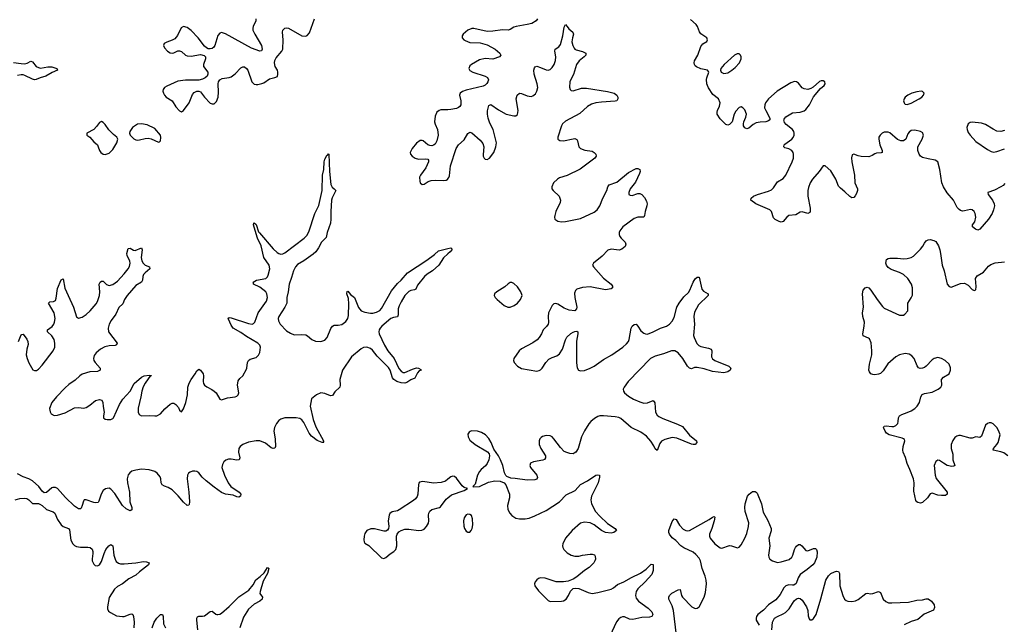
# Model space of a CAD drawing. Header units: inches. Extents: x 1843750 to 1959452, y 907112 to 1016326.
# Tile 102 of 137: x 1915515 to 1925827, y 951907 to 958240. Entities that reach past the tile are written whole.
import ezdxf

# ---------------------------------------------------------------- set-up
doc = ezdxf.new("R2010")
doc.units = ezdxf.units.IN
doc.header["$MEASUREMENT"] = 0
doc.layers.add('B9915', color=7, linetype='Continuous')
doc.layers.add('B9925', color=7, linetype='Continuous')

msp = doc.modelspace()

# ---------------------------------------------------------------- linework, layer by layer
at = {"layer": 'B9915', "color": 6}
for points, elevation in [([(1917987, 958250), (1917988, 958230), (1917959, 958170), (1917956, 958150), (1917958, 958130), (1917976, 958090), (1918047, 957970), (1918054, 957930), (1918046, 957914), (1918030, 957909), (1917943, 957943), (1917670, 958092), (1917630, 958105), (1917610, 958100), (1917590, 958074), (1917557, 957970), (1917547, 957953), (1917530, 957940), (1917510, 957935), (1917490, 957936), (1917470, 957945), (1917450, 957962), (1917384, 958050), (1917310, 958127), (1917270, 958157), (1917232, 958168), (1917205, 958155), (1917166, 958074), (1917139, 958041), (1917110, 958025), (1917055, 958005), (1917029, 957990), (1917022, 957970), (1917030, 957946), (1917061, 957910), (1917090, 957894), (1917110, 957890), (1917130, 957893), (1917170, 957914), (1917190, 957915), (1917210, 957906), (1917250, 957870), (1917270, 957860), (1917310, 957859), (1917410, 957877), (1917446, 957866), (1917459, 957850), (1917461, 957830), (1917438, 957770), (1917441, 957750), (1917485, 957690), (1917486, 957670), (1917478, 957650), (1917458, 957630), (1917430, 957616), (1917390, 957607), (1917250, 957606), (1917170, 957595), (1917055, 957545), (1917032, 957530), (1917017, 957510), (1917015, 957490), (1917020, 957470), (1917030, 957450), (1917048, 957430), (1917110, 957389), (1917150, 957329), (1917190, 957284), (1917210, 957276), (1917230, 957288), (1917290, 957369), (1917323, 957457), (1917341, 957479), (1917370, 957492), (1917390, 957493), (1917410, 957483), (1917450, 957430), (1917510, 957367), (1917530, 957359), (1917550, 957360), (1917556, 957364), (1917575, 957385), (1917593, 957430), (1917598, 957482), (1917593, 957570), (1917598, 957590), (1917611, 957609), (1917636, 957624), (1917707, 957633), (1917730, 957641), (1917770, 957672), (1917830, 957736), (1917850, 957748), (1917870, 957747), (1917890, 957730), (1917903, 957710), (1917947, 957590), (1917970, 957564), (1917990, 957560), (1918010, 957561), (1918050, 957572), (1918070, 957580), (1918130, 957621), (1918186, 957634), (1918214, 957646), (1918220, 957670), (1918220, 957690), (1918214, 957710), (1918191, 957751), (1918184, 957790), (1918188, 957812), (1918200, 957840), (1918259, 957910), (1918270, 957933), (1918275, 958030), (1918267, 958110), (1918270, 958132), (1918290, 958153), (1918310, 958156), (1918330, 958152), (1918470, 958072), (1918510, 958068), (1918527, 958073), (1918550, 958102), (1918601, 958250)], 600), ([(1915450, 957792), (1915530, 957780), (1915570, 957779), (1915594, 957786), (1915630, 957805), (1915650, 957800), (1915687, 957750), (1915710, 957738), (1915733, 957733), (1915810, 957747), (1915850, 957748), (1915904, 957730), (1915912, 957710), (1915854, 957686), (1915790, 957648), (1915728, 957632), (1915688, 957612), (1915670, 957609), (1915650, 957616), (1915570, 957657), (1915550, 957661), (1915530, 957662), (1915490, 957654)], 500), ([(1920000, 957297), (1919925, 957295), (1919909, 957290), (1919883, 957270), (1919865, 957230), (1919860, 957170), (1919866, 957146), (1919890, 957090), (1919899, 957030), (1919885, 956970), (1919865, 956935), (1919850, 956925), (1919830, 956920), (1919810, 956922), (1919791, 956931), (1919740, 956970), (1919730, 956975), (1919710, 956976), (1919670, 956948), (1919624, 956890), (1919605, 956850), (1919608, 956830), (1919626, 956810), (1919658, 956790), (1919690, 956780), (1919770, 956784), (1919790, 956778), (1919797, 956770), (1919797, 956750), (1919770, 956690), (1919712, 956610), (1919703, 956590), (1919704, 956550), (1919710, 956530), (1919730, 956513), (1919750, 956518), (1919794, 956546), (1919825, 956555), (1919870, 956559), (1919950, 956555), (1919980, 956560), (1919998, 956570), (1920000, 956573)], 600), ([(1915501, 954870), (1915530, 954939), (1915538, 954942), (1915550, 954946), (1915590, 954893), (1915600, 954870), (1915602, 954838), (1915590, 954790), (1915584, 954730), (1915592, 954690), (1915610, 954645), (1915652, 954572), (1915670, 954565), (1915690, 954567), (1915710, 954578), (1915750, 954621), (1915864, 954770), (1915881, 954810), (1915884, 954850), (1915875, 954890), (1915850, 954929), (1915806, 954970), (1915805, 954990), (1915853, 955027), (1915871, 955049), (1915879, 955070), (1915885, 955110), (1915874, 955170), (1915816, 955270), (1915830, 955284), (1915870, 955287), (1915890, 955298), (1915897, 955323), (1915910, 955424), (1915950, 955515), (1915970, 955524), (1915989, 955429), (1916021, 955350), (1916079, 955230), (1916108, 955128), (1916130, 955113), (1916170, 955124), (1916210, 955152), (1916251, 955190), (1916316, 955264), (1916330, 955289), (1916352, 955350), (1916355, 955390), (1916348, 955470), (1916359, 955490), (1916370, 955501), (1916390, 955501), (1916425, 955465), (1916450, 955455), (1916490, 955465), (1916539, 955501), (1916610, 955578), (1916649, 955630), (1916665, 955655), (1916672, 955690), (1916668, 955710), (1916641, 955770), (1916638, 955790), (1916650, 955842), (1916670, 955846), (1916705, 955825), (1916724, 955824), (1916792, 955852), (1916799, 955830), (1916787, 955750), (1916794, 955714), (1916808, 955690), (1916828, 955668), (1916873, 955650), (1916879, 955630), (1916830, 955590), (1916813, 955570), (1916805, 955550), (1916801, 955510), (1916792, 955490), (1916730, 955456), (1916640, 955350), (1916612, 955310), (1916596, 955264), (1916553, 955227), (1916523, 955157), (1916471, 955089), (1916450, 955050), (1916441, 955010), (1916446, 954970), (1916535, 954850), (1916530, 954835), (1916513, 954827), (1916450, 954824), (1916407, 954813), (1916361, 954790), (1916317, 954750), (1916296, 954724), (1916287, 954690), (1916292, 954670), (1916305, 954650), (1916357, 954590), (1916357, 954570), (1916330, 954556), (1916250, 954550), (1916170, 954528), (1916143, 954510), (1916097, 954463), (1916030, 954420), (1915990, 954385), (1915899, 954290), (1915851, 954230), (1915828, 954168), (1915832, 954132), (1915845, 954110), (1915875, 954095), (1915910, 954096), (1915990, 954121), (1916090, 954173), (1916130, 954178), (1916188, 954172), (1916210, 954178), (1916250, 954201), (1916310, 954250), (1916350, 954263), (1916375, 954255), (1916387, 954230), (1916388, 954188), (1916398, 954130), (1916391, 954090), (1916393, 954070), (1916410, 954057), (1916430, 954051), (1916470, 954051), (1916490, 954061), (1916497, 954070), (1916560, 954210), (1916596, 954264), (1916670, 954350), (1916712, 954430), (1916790, 954497), (1916819, 954510), (1916870, 954518), (1916890, 954514), (1916892, 954510), (1916879, 954501), (1916861, 954479), (1916828, 954432), (1916807, 954393), (1916793, 954350), (1916784, 954290), (1916755, 954170), (1916755, 954130), (1916765, 954105), (1916790, 954090), (1916870, 954095), (1916930, 954089), (1916950, 954091), (1916990, 954112), (1917036, 954164), (1917090, 954212), (1917110, 954222), (1917130, 954222), (1917150, 954210), (1917177, 954177), (1917190, 954150), (1917210, 954133), (1917230, 954165), (1917253, 954230), (1917271, 954309), (1917277, 954390), (1917289, 954431), (1917309, 954470), (1917354, 954530), (1917370, 954562), (1917390, 954578), (1917410, 954568), (1917435, 954530), (1917441, 954510), (1917437, 954450), (1917441, 954430), (1917450, 954413), (1917473, 954393), (1917527, 954367), (1917552, 954350), (1917571, 954330), (1917610, 954265), (1917630, 954259), (1917690, 954280), (1917771, 954289), (1917790, 954296), (1917803, 954310), (1917809, 954330), (1917797, 954410), (1917803, 954457), (1917819, 954481), (1917850, 954510), (1917890, 954578), (1917895, 954590), (1917902, 954650), (1917911, 954669), (1917930, 954683), (1917990, 954700), (1918015, 954725), (1918030, 954755), (1918035, 954810), (1918030, 954830), (1918010, 954853), (1917890, 954920), (1917830, 954963), (1917751, 955010), (1917730, 955041), (1917702, 955102), (1917693, 955110), (1917710, 955121), (1917730, 955118), (1917910, 955056), (1917948, 955052), (1917963, 955057), (1917976, 955070), (1918014, 955170), (1918101, 955290), (1918110, 955330), (1918102, 955370), (1918091, 955391), (1918030, 955438), (1917965, 955470), (1917962, 955482), (1917961, 955490), (1917994, 955510), (1918093, 955530), (1918110, 955548), (1918117, 955563), (1918134, 955630), (1918126, 955670), (1918071, 955750), (1918044, 955870), (1918005, 955950), (1917970, 956066), (1917965, 956090), (1917966, 956110), (1917970, 956113), (1917990, 956095), (1918017, 956017), (1918026, 956006), (1918170, 955840), (1918210, 955802), (1918230, 955790), (1918250, 955784), (1918270, 955788), (1918290, 955799), (1918495, 955950), (1918521, 955979), (1918543, 956017), (1918607, 956210), (1918646, 956294), (1918684, 956450), (1918686, 956610), (1918699, 956670), (1918704, 956750), (1918710, 956778), (1918730, 956818), (1918739, 956821), (1918750, 956834), (1918754, 956830), (1918760, 956650), (1918773, 956513), (1918786, 956486), (1918810, 956470), (1918825, 956450), (1918786, 956374), (1918780, 956350), (1918773, 956230), (1918775, 956150), (1918770, 956110), (1918736, 956010), (1918723, 955957), (1918675, 955910), (1918643, 955850), (1918616, 955810), (1918590, 955785), (1918490, 955713), (1918425, 955675), (1918404, 955650), (1918381, 955610), (1918362, 955538), (1918336, 955470), (1918327, 955390), (1918313, 955330), (1918311, 955270), (1918292, 955228), (1918228, 955130), (1918222, 955110), (1918224, 955084), (1918241, 955050), (1918310, 954981), (1918350, 954956), (1918390, 954939), (1918470, 954942), (1918510, 954938), (1918530, 954929), (1918575, 954890), (1918614, 954874), (1918670, 954870), (1918710, 954882), (1918736, 954910), (1918774, 955006), (1918790, 955031), (1918810, 955040), (1918850, 955039), (1918890, 955048), (1918930, 955078), (1918951, 955109), (1918957, 955143), (1918963, 955263), (1918958, 955318), (1918940, 955370), (1918946, 955394), (1918950, 955397), (1918981, 955361), (1919023, 955330), (1919064, 955224), (1919090, 955190), (1919130, 955175), (1919190, 955166), (1919213, 955167), (1919250, 955176), (1919285, 955195), (1919305, 955215), (1919410, 955400), (1919470, 955475), (1919509, 955511), (1919575, 955590), (1919780, 955720), (1919860, 955780), (1919901, 955819), (1920000, 955843)], 500), ([(1920000, 955787), (1919954, 955746), (1919905, 955670), (1919838, 955610), (1919784, 955576), (1919753, 955550), (1919682, 955458), (1919662, 955418), (1919650, 955410), (1919610, 955403), (1919590, 955393), (1919550, 955351), (1919510, 955286), (1919490, 955244), (1919480, 955210), (1919478, 955150), (1919472, 955128), (1919430, 955121), (1919402, 955110), (1919308, 955030), (1919291, 955010), (1919281, 954990), (1919277, 954970), (1919280, 954950), (1919335, 954830), (1919370, 954770), (1919437, 954690), (1919487, 954587), (1919510, 954558), (1919530, 954544), (1919550, 954543), (1919630, 954581), (1919670, 954592), (1919691, 954590), (1919715, 954575), (1919718, 954570), (1919699, 954561), (1919680, 954540), (1919654, 954486), (1919610, 954469), (1919570, 954440), (1919550, 954432), (1919510, 954436), (1919463, 954450), (1919433, 954470), (1919420, 954490), (1919395, 954570), (1919378, 954598), (1919257, 954717), (1919210, 954778), (1919190, 954795), (1919150, 954810), (1919114, 954806), (1919090, 954794), (1918990, 954708), (1918897, 954570), (1918868, 954472), (1918870, 954410), (1918867, 954390), (1918817, 954343), (1918790, 954305), (1918770, 954300), (1918710, 954325), (1918670, 954330), (1918622, 954310), (1918570, 954267), (1918556, 954190), (1918590, 954053), (1918616, 953976), (1918696, 953830), (1918695, 953815), (1918699, 953810), (1918683, 953810), (1918630, 953833), (1918570, 953878), (1918546, 953910), (1918490, 954019), (1918470, 954047), (1918450, 954062), (1918410, 954071), (1918290, 954068), (1918250, 954055), (1918230, 954040), (1918205, 954010), (1918182, 953970), (1918175, 953930), (1918191, 953850), (1918193, 953770), (1918187, 953753), (1918170, 953749), (1918150, 953757), (1918090, 953805), (1918030, 953828), (1917990, 953830), (1917910, 953814), (1917851, 953789), (1917824, 953770), (1917810, 953750), (1917807, 953710), (1917820, 953650), (1917815, 953630), (1917790, 953625), (1917730, 953637), (1917703, 953637), (1917673, 953627), (1917653, 953610), (1917638, 953582), (1917633, 953550), (1917659, 953470), (1917698, 953390), (1917725, 953350), (1917813, 953290), (1917830, 953270), (1917829, 953250), (1917810, 953238), (1917790, 953242), (1917750, 953261), (1917670, 953269), (1917630, 953289), (1917550, 953342), (1917469, 953409), (1917427, 953447), (1917390, 953492), (1917370, 953506), (1917350, 953512), (1917324, 953510), (1917299, 953501), (1917284, 953490), (1917272, 953468), (1917269, 953430), (1917287, 953290), (1917292, 953188), (1917290, 953161), (1917286, 953154), (1917270, 953151), (1917230, 953187), (1917173, 953253), (1917110, 953315), (1917070, 953341), (1917030, 953355), (1917008, 953368), (1916998, 953390), (1916993, 953430), (1916986, 953450), (1916955, 953490), (1916930, 953508), (1916870, 953526), (1916790, 953533), (1916730, 953523), (1916690, 953510), (1916667, 953493), (1916650, 953471), (1916639, 953430), (1916642, 953390), (1916666, 953290), (1916669, 953190), (1916690, 953130), (1916690, 953107), (1916670, 953097), (1916630, 953118), (1916590, 953151), (1916510, 953278), (1916470, 953322), (1916450, 953332), (1916430, 953331), (1916415, 953325), (1916390, 953307), (1916369, 953271), (1916344, 953196), (1916336, 953184), (1916310, 953179), (1916290, 953182), (1916210, 953212), (1916191, 953209), (1916183, 953197), (1916170, 953150), (1916157, 953123), (1916150, 953115), (1916130, 953115), (1916090, 953145), (1915995, 953235), (1915910, 953328), (1915890, 953339), (1915860, 953340), (1915850, 953336), (1915794, 953286), (1915770, 953285), (1915750, 953303), (1915715, 953350), (1915650, 953410), (1915610, 953430), (1915550, 953450), (1915490, 953484)], 500), ([(1920000, 953427), (1919974, 953406), (1919930, 953392), (1919850, 953384), (1919736, 953404), (1919703, 953397), (1919694, 953386), (1919690, 953370), (1919686, 953270), (1919676, 953244), (1919660, 953220), (1919638, 953202), (1919490, 953106), (1919470, 953097), (1919415, 953085), (1919391, 953069), (1919383, 953050), (1919375, 952990), (1919382, 952930), (1919378, 952910), (1919366, 952894), (1919350, 952884), (1919330, 952881), (1919230, 952908), (1919192, 952908), (1919150, 952890), (1919130, 952858), (1919122, 952830), (1919118, 952790), (1919121, 952770), (1919130, 952756), (1919171, 952731), (1919303, 952603), (1919330, 952597), (1919350, 952608), (1919394, 952646), (1919435, 952670), (1919453, 952690), (1919465, 952730), (1919461, 952830), (1919469, 952850), (1919486, 952874), (1919509, 952891), (1919550, 952905), (1919590, 952905), (1919690, 952889), (1919727, 952893), (1919750, 952903), (1919777, 952930), (1919795, 952965), (1919800, 952990), (1919797, 953050), (1919799, 953070), (1919810, 953091), (1919832, 953108), (1919910, 953129), (1919922, 953138), (1919983, 953217), (1920000, 953231)], 600), ([(1915468, 953212), (1915516, 953224), (1915570, 953228), (1915590, 953224), (1915611, 953211), (1915650, 953171), (1915710, 953171), (1915725, 953165), (1915750, 953150), (1915794, 953110), (1915866, 953086), (1915881, 953070), (1915910, 953005), (1915950, 952948), (1915970, 952930), (1916026, 952910), (1916037, 952897), (1916049, 952789), (1916070, 952748), (1916090, 952731), (1916110, 952723), (1916150, 952716), (1916230, 952715), (1916251, 952710), (1916273, 952693), (1916281, 952670), (1916282, 952650), (1916273, 952593), (1916274, 952570), (1916290, 952535), (1916304, 952524), (1916330, 952520), (1916350, 952531), (1916370, 952566), (1916398, 952650), (1916417, 952690), (1916448, 952730), (1916470, 952743), (1916489, 952729), (1916502, 952630), (1916513, 952590), (1916526, 952566), (1916550, 952548), (1916570, 952541), (1916610, 952540), (1916730, 952551), (1916810, 952566), (1916842, 952562), (1916871, 952551), (1916862, 952530), (1916770, 952457), (1916730, 952420), (1916658, 952382), (1916590, 952332), (1916538, 952302), (1916506, 952274), (1916453, 952187), (1916433, 952090), (1916435, 952070), (1916446, 952046), (1916464, 952030), (1916530, 951994), (1916590, 951987), (1916610, 951990), (1916670, 952014), (1916690, 952016), (1916699, 952010), (1916708, 951988), (1916714, 951930), (1916709, 951871)], 500), ([(1917381, 951850), (1917369, 951951), (1917369, 951971), (1917376, 951984), (1917390, 951993), (1917430, 951991), (1917450, 951996), (1917510, 952042), (1917530, 952046), (1917570, 952012), (1917579, 952010), (1917590, 952008), (1917610, 952012), (1917630, 952023), (1917710, 952093), (1917810, 952196), (1917915, 952265), (1917961, 952319), (1917989, 952371), (1918034, 952406), (1918074, 952446), (1918110, 952500), (1918118, 952498), (1918125, 952490), (1918110, 952439), (1918063, 952357), (1918033, 952250), (1918030, 952230), (1918057, 952190), (1918054, 952170), (1918031, 952149), (1917970, 952117), (1917910, 952064), (1917860, 951980), (1917821, 951870)], 500), ([(1916902, 951870), (1916924, 951930), (1916950, 951970), (1916991, 952011), (1917010, 952010), (1917016, 951990), (1917022, 951910), (1917040, 951870)], 500)]:
    msp.add_lwpolyline(points, dxfattribs=dict(at, elevation=elevation))
at = {"layer": 'B9915', "color": 6, "elevation": 600}
for points in [[(1916370, 957174), (1916350, 957162), (1916320, 957120), (1916290, 957090), (1916218, 957050), (1916218, 957030), (1916250, 957010), (1916290, 956962), (1916328, 956930), (1916338, 956910), (1916349, 956870), (1916364, 956850), (1916390, 956831), (1916410, 956829), (1916450, 956841), (1916490, 956880), (1916531, 956950), (1916542, 956990), (1916531, 957010), (1916497, 957037), (1916448, 957088), (1916410, 957144), (1916390, 957165)], [(1916790, 957151), (1916750, 957146), (1916695, 957110), (1916668, 957070), (1916664, 957050), (1916672, 957030), (1916710, 956992), (1916730, 956982), (1916750, 956978), (1916770, 956980), (1916830, 956997), (1916860, 957000), (1916891, 956991), (1916970, 956957), (1916980, 956960), (1916990, 956972), (1916994, 957006), (1916991, 957030), (1916930, 957100), (1916850, 957140)]]:
    msp.add_lwpolyline(points, close=True, dxfattribs=at)
at = {"layer": 'B9925', "color": 6}
for points, elevation in [([(1920939, 958250), (1920923, 958230), (1920878, 958202), (1920830, 958189), (1920715, 958170), (1920690, 958161), (1920650, 958137), (1920630, 958132), (1920570, 958135), (1920470, 958120), (1920410, 958118), (1920270, 958147), (1920250, 958147), (1920208, 958132), (1920159, 958090), (1920148, 958070), (1920148, 958050), (1920165, 958030), (1920181, 958021), (1920230, 958002), (1920337, 957997), (1920410, 957977), (1920496, 957930), (1920542, 957890), (1920554, 957870), (1920540, 957850), (1920470, 957826), (1920390, 957832), (1920330, 957819), (1920245, 957770), (1920230, 957756), (1920218, 957730), (1920230, 957709), (1920262, 957690), (1920389, 957649), (1920413, 957633), (1920424, 957610), (1920419, 957590), (1920408, 957572), (1920390, 957556), (1920370, 957545), (1920190, 957501), (1920152, 957488), (1920129, 957471), (1920121, 957450), (1920135, 957390), (1920136, 957350), (1920125, 957330), (1920110, 957319), (1920090, 957310), (1920030, 957298), (1920000, 957297)], 600), ([(1920000, 956573), (1920010, 956588), (1920015, 956605), (1920028, 956710), (1920085, 956890), (1920112, 956928), (1920170, 956981), (1920210, 957049), (1920230, 957063), (1920250, 957056), (1920337, 956977), (1920365, 956945), (1920377, 956910), (1920368, 956828), (1920369, 956809), (1920378, 956790), (1920390, 956780), (1920410, 956776), (1920435, 956790), (1920479, 956850), (1920500, 956910), (1920510, 956950), (1920472, 957090), (1920438, 957158), (1920421, 957210), (1920415, 957250), (1920416, 957284), (1920430, 957342), (1920450, 957352), (1920530, 957295), (1920610, 957252), (1920690, 957233), (1920710, 957233), (1920730, 957246), (1920736, 957290), (1920716, 957410), (1920724, 957450), (1920750, 957470), (1920770, 957468), (1920830, 957442), (1920870, 957437), (1920890, 957442), (1920916, 957464), (1920930, 957490), (1920940, 957530), (1920935, 957570), (1920903, 957670), (1920901, 957710), (1920905, 957735), (1920913, 957747), (1920930, 957753), (1920970, 957741), (1921030, 957714), (1921050, 957712), (1921070, 957719), (1921090, 957738), (1921111, 957770), (1921127, 957813), (1921130, 957850), (1921119, 957910), (1921123, 957930), (1921163, 957957), (1921178, 957982), (1921203, 958070), (1921219, 958161), (1921230, 958189), (1921250, 958170), (1921266, 958146), (1921309, 958109), (1921314, 958090), (1921303, 958050), (1921299, 958010), (1921307, 957970), (1921321, 957941), (1921330, 957930), (1921344, 957924), (1921408, 957908), (1921445, 957890), (1921444, 957870), (1921427, 957850), (1921374, 957810), (1921345, 957770), (1921315, 957665), (1921290, 957621), (1921278, 957590), (1921274, 957534), (1921280, 957510), (1921290, 957500), (1921310, 957496), (1921398, 957522), (1921450, 957524), (1921670, 957489), (1921740, 957470), (1921770, 957450), (1921778, 957430), (1921780, 957410), (1921769, 957391), (1921753, 957387), (1921610, 957378), (1921550, 957369), (1921505, 957355), (1921463, 957330), (1921381, 957259), (1921230, 957178), (1921201, 957150), (1921189, 957130), (1921150, 957010), (1921152, 956990), (1921161, 956981), (1921173, 956973), (1921210, 956971), (1921310, 956992), (1921330, 956994), (1921343, 956990), (1921350, 956985), (1921357, 956970), (1921370, 956910), (1921387, 956890), (1921434, 956874), (1921510, 956864), (1921531, 956850), (1921548, 956830), (1921554, 956810), (1921540, 956790), (1921384, 956676), (1921250, 956609), (1921170, 956585), (1921146, 956570), (1921106, 956530), (1921087, 956490), (1921089, 956470), (1921101, 956450), (1921165, 956390), (1921179, 956350), (1921175, 956325), (1921131, 956230), (1921118, 956190), (1921115, 956170), (1921118, 956150), (1921151, 956130), (1921190, 956124), (1921230, 956125), (1921390, 956156), (1921530, 956224), (1921562, 956250), (1921591, 956289), (1921621, 956370), (1921663, 956450), (1921675, 956490), (1921690, 956509), (1921770, 956538), (1921890, 956639), (1921970, 956681), (1921990, 956683), (1922009, 956670), (1922013, 956650), (1922008, 956630), (1921963, 956537), (1921909, 956470), (1921893, 956430), (1921894, 956410), (1921910, 956401), (1921930, 956400), (1921990, 956421), (1922010, 956421), (1922030, 956409), (1922057, 956377), (1922078, 956338), (1922085, 956310), (1922084, 956290), (1922064, 956230), (1922060, 956190), (1922050, 956173), (1922030, 956170), (1921990, 956173), (1921950, 956157), (1921832, 956070), (1921800, 956030), (1921794, 956010), (1921795, 955990), (1921802, 955970), (1921816, 955950), (1921855, 955910), (1921864, 955890), (1921855, 955865), (1921823, 955837), (1921793, 955827), (1921710, 955837), (1921673, 955827), (1921616, 955764), (1921524, 955690), (1921515, 955670), (1921524, 955650), (1921631, 955531), (1921708, 955470), (1921722, 955450), (1921724, 955430), (1921710, 955422), (1921649, 955411), (1921490, 955441), (1921410, 955435), (1921350, 955419), (1921335, 955405), (1921326, 955374), (1921329, 955330), (1921350, 955230), (1921348, 955210), (1921330, 955192), (1921270, 955197), (1921219, 955219), (1921150, 955261), (1921130, 955266), (1921110, 955263), (1921090, 955245), (1921052, 955170), (1921048, 955130), (1921053, 955067), (1921049, 955050), (1921034, 955026), (1920996, 954990), (1920980, 954950), (1920954, 954910), (1920933, 954887), (1920890, 954856), (1920770, 954791), (1920746, 954770), (1920690, 954690), (1920688, 954670), (1920694, 954650), (1920729, 954610), (1920770, 954585), (1920930, 954560), (1920955, 954565), (1920970, 954573), (1920987, 954590), (1921026, 954650), (1921056, 954684), (1921090, 954702), (1921141, 954719), (1921170, 954741), (1921201, 954790), (1921232, 954888), (1921246, 954914), (1921287, 954953), (1921310, 954968), (1921330, 954975), (1921350, 954976), (1921359, 954970), (1921361, 954950), (1921346, 954874), (1921347, 954647), (1921354, 954594), (1921369, 954569), (1921390, 954562), (1921430, 954566), (1921490, 954589), (1921530, 954611), (1921630, 954681), (1921716, 954730), (1921831, 954810), (1921870, 954843), (1921891, 954869), (1921899, 954890), (1921919, 955010), (1921929, 955030), (1921950, 955047), (1921970, 955050), (1921990, 955030), (1922022, 954982), (1922050, 954957), (1922070, 954949), (1922090, 954947), (1922150, 954969), (1922228, 955010), (1922290, 955029), (1922322, 955050), (1922350, 955081), (1922370, 955121), (1922399, 955230), (1922421, 955270), (1922470, 955336), (1922518, 955382), (1922534, 955406), (1922570, 955490), (1922590, 955525), (1922610, 955542), (1922630, 955543), (1922659, 955419), (1922678, 955398), (1922725, 955370), (1922727, 955350), (1922626, 955254), (1922583, 955177), (1922577, 955130), (1922582, 955050), (1922573, 954933), (1922580, 954910), (1922608, 954848), (1922627, 954827), (1922650, 954816), (1922730, 954801), (1922756, 954790), (1922764, 954770), (1922759, 954710), (1922770, 954687), (1922794, 954670), (1922941, 954610), (1922963, 954590), (1922955, 954570), (1922930, 954553), (1922890, 954541), (1922770, 954555), (1922683, 954583), (1922610, 954597), (1922584, 954596), (1922550, 954584), (1922530, 954589), (1922508, 954610), (1922459, 954690), (1922410, 954749), (1922377, 954770), (1922340, 954770), (1922259, 954741), (1922170, 954717), (1922122, 954690), (1921886, 954450), (1921846, 954390), (1921837, 954370), (1921838, 954350), (1921849, 954330), (1921890, 954297), (1921944, 954264), (1922010, 954236), (1922050, 954224), (1922090, 954227), (1922151, 954250), (1922168, 954228), (1922175, 954130), (1922190, 954099), (1922210, 954084), (1922250, 954064), (1922404, 954004), (1922457, 953977), (1922529, 953889), (1922602, 953830), (1922606, 953810), (1922589, 953791), (1922570, 953789), (1922550, 953794), (1922398, 953858), (1922350, 953863), (1922270, 953843), (1922236, 953824), (1922218, 953802), (1922190, 953729), (1922170, 953744), (1922157, 953777), (1922126, 953826), (1922078, 953878), (1922021, 953921), (1921918, 953970), (1921810, 954063), (1921790, 954072), (1921750, 954080), (1921630, 954092), (1921590, 954089), (1921570, 954084), (1921536, 954064), (1921495, 954030), (1921475, 954005), (1921430, 953933), (1921400, 953870), (1921364, 953750), (1921340, 953710), (1921322, 953698), (1921310, 953693), (1921276, 953696), (1921245, 953705), (1921218, 953718), (1921178, 953758), (1921110, 953851), (1921090, 953870), (1921070, 953881), (1921030, 953885), (1920990, 953874), (1920976, 953864), (1920963, 953850), (1920954, 953830), (1920957, 953790), (1920972, 953750), (1921023, 953670), (1921023, 953650), (1921010, 953633), (1920995, 953625), (1920896, 953610), (1920866, 953594), (1920859, 953570), (1920866, 953550), (1920930, 953470), (1920937, 953443), (1920932, 953428), (1920910, 953419), (1920830, 953417), (1920705, 953435), (1920657, 953437), (1920616, 953456), (1920607, 953467), (1920594, 953494), (1920576, 953570), (1920552, 953630), (1920530, 953671), (1920482, 953742), (1920454, 953810), (1920430, 953853), (1920392, 953890), (1920350, 953915), (1920310, 953929), (1920248, 953932), (1920232, 953928), (1920221, 953919), (1920210, 953898), (1920212, 953870), (1920230, 953835), (1920284, 953790), (1920414, 953714), (1920431, 953691), (1920436, 953670), (1920427, 953630), (1920410, 953590), (1920394, 953566), (1920349, 953530), (1920330, 953506), (1920310, 953469), (1920284, 953376), (1920262, 953350), (1920270, 953345), (1920330, 953351), (1920426, 953394), (1920490, 953409), (1920547, 953407), (1920590, 953390), (1920607, 953367), (1920646, 953270), (1920646, 953230), (1920625, 953150), (1920629, 953110), (1920648, 953070), (1920670, 953045), (1920710, 953018), (1920750, 953010), (1920810, 953011), (1920850, 953020), (1920910, 953043), (1921030, 953098), (1921167, 953190), (1921237, 953263), (1921333, 953310), (1921390, 953371), (1921460, 953410), (1921548, 953470), (1921570, 953474), (1921587, 953470), (1921589, 953449), (1921572, 953390), (1921505, 953250), (1921498, 953210), (1921503, 953170), (1921545, 953090), (1921590, 953038), (1921670, 952964), (1921753, 952910), (1921764, 952890), (1921738, 952870), (1921710, 952861), (1921650, 952867), (1921610, 952889), (1921530, 952948), (1921490, 952969), (1921430, 952978), (1921390, 952967), (1921302, 952890), (1921233, 952810), (1921202, 952750), (1921199, 952730), (1921202, 952710), (1921214, 952690), (1921250, 952656), (1921290, 952632), (1921330, 952621), (1921370, 952619), (1921410, 952630), (1921490, 952643), (1921510, 952642), (1921534, 952634), (1921542, 952622), (1921544, 952590), (1921540, 952570), (1921527, 952550), (1921479, 952501), (1921431, 952470), (1921350, 952403), (1921310, 952380), (1921260, 952360), (1921210, 952351), (1921132, 952352), (1921019, 952390), (1920970, 952395), (1920950, 952388), (1920930, 952373), (1920912, 952350), (1920906, 952330), (1920909, 952310), (1920950, 952259), (1921050, 952155), (1921070, 952146), (1921190, 952149), (1921210, 952152), (1921237, 952170), (1921264, 952210), (1921285, 952255), (1921310, 952280), (1921336, 952284), (1921370, 952280), (1921470, 952239), (1921510, 952231), (1921570, 952239), (1921710, 952276), (1921733, 952287), (1921777, 952323), (1921843, 952350), (1921922, 952398), (1922017, 952443), (1922077, 952483), (1922130, 952535), (1922150, 952534), (1922148, 952470), (1922134, 952430), (1922065, 952350), (1921990, 952277), (1921973, 952250), (1921963, 952210), (1921970, 952182), (1921996, 952150), (1922097, 952077), (1922137, 952037), (1922145, 952010), (1922136, 951990), (1922110, 951980), (1922030, 951978), (1921936, 951956), (1921902, 951962), (1921850, 951986), (1921830, 951986), (1921810, 951979), (1921790, 951964), (1921767, 951933), (1921696, 951784)], 600), ([(1925834, 956526), (1925815, 956505), (1925790, 956490), (1925724, 956456), (1925656, 956430), (1925659, 956410), (1925705, 956350), (1925722, 956310), (1925724, 956290), (1925715, 956250), (1925701, 956210), (1925663, 956150), (1925570, 956045), (1925550, 956035), (1925526, 956046), (1925495, 956070), (1925494, 956090), (1925517, 956123), (1925529, 956170), (1925523, 956210), (1925510, 956232), (1925490, 956250), (1925472, 956252), (1925410, 956237), (1925390, 956236), (1925370, 956241), (1925353, 956253), (1925334, 956274), (1925294, 956350), (1925228, 956428), (1925189, 956489), (1925172, 956532), (1925151, 956671), (1925130, 956750), (1925103, 956770), (1925030, 956781), (1924970, 956797), (1924950, 956810), (1924934, 956830), (1924920, 956870), (1924920, 956910), (1924967, 956990), (1924980, 957030), (1924979, 957039), (1924974, 957054), (1924951, 957070), (1924890, 957084), (1924850, 957078), (1924830, 957063), (1924816, 957044), (1924795, 956990), (1924770, 956970), (1924743, 956970), (1924710, 956986), (1924630, 957055), (1924610, 957063), (1924570, 957061), (1924549, 957051), (1924528, 957032), (1924514, 957010), (1924513, 956990), (1924525, 956930), (1924549, 956870), (1924549, 956850), (1924536, 956844), (1924490, 956842), (1924470, 956834), (1924444, 956816), (1924410, 956805), (1924328, 956808), (1924295, 956815), (1924250, 956833), (1924235, 956825), (1924227, 956793), (1924229, 956750), (1924258, 956610), (1924263, 956530), (1924288, 956470), (1924288, 956450), (1924279, 956421), (1924266, 956394), (1924250, 956376), (1924230, 956375), (1924210, 956388), (1924158, 956438), (1924110, 956474), (1924090, 956498), (1924061, 956570), (1924010, 956656), (1923950, 956711), (1923930, 956711), (1923887, 956650), (1923819, 956570), (1923795, 956530), (1923776, 956484), (1923770, 956450), (1923771, 956391), (1923794, 956266), (1923794, 956230), (1923790, 956220), (1923770, 956210), (1923710, 956226), (1923690, 956224), (1923644, 956196), (1923571, 956189), (1923550, 956173), (1923510, 956126), (1923490, 956120), (1923470, 956125), (1923427, 956147), (1923410, 956163), (1923389, 956230), (1923370, 956250), (1923226, 956310), (1923172, 956350), (1923176, 956370), (1923199, 956390), (1923242, 956410), (1923357, 956443), (1923390, 956459), (1923410, 956478), (1923450, 956541), (1923510, 956577), (1923539, 956610), (1923605, 956750), (1923618, 956790), (1923620, 956830), (1923616, 956850), (1923601, 956870), (1923570, 956886), (1923530, 956897), (1923517, 956910), (1923522, 956930), (1923530, 956938), (1923601, 956990), (1923615, 957005), (1923626, 957030), (1923628, 957050), (1923623, 957070), (1923610, 957090), (1923543, 957143), (1923525, 957165), (1923519, 957190), (1923522, 957198), (1923527, 957210), (1923539, 957221), (1923610, 957264), (1923690, 957270), (1923730, 957286), (1923750, 957301), (1923788, 957350), (1923829, 957431), (1923901, 957519), (1923940, 957550), (1923952, 957570), (1923947, 957590), (1923930, 957600), (1923910, 957600), (1923890, 957592), (1923826, 957534), (1923801, 957519), (1923770, 957510), (1923730, 957516), (1923710, 957528), (1923670, 957577), (1923650, 957591), (1923630, 957593), (1923590, 957579), (1923447, 957490), (1923359, 957410), (1923325, 957370), (1923318, 957350), (1923317, 957317), (1923328, 957288), (1923370, 957210), (1923370, 957190), (1923358, 957182), (1923329, 957171), (1923270, 957168), (1923230, 957160), (1923198, 957142), (1923150, 957104), (1923130, 957098), (1923110, 957106), (1923096, 957130), (1923095, 957150), (1923099, 957170), (1923121, 957219), (1923127, 957250), (1923110, 957295), (1923090, 957316), (1923070, 957326), (1923050, 957320), (1923017, 957283), (1922999, 957250), (1922976, 957170), (1922950, 957141), (1922930, 957135), (1922910, 957144), (1922850, 957203), (1922821, 957250), (1922819, 957270), (1922823, 957290), (1922845, 957335), (1922851, 957370), (1922835, 957410), (1922776, 957456), (1922730, 957526), (1922719, 957550), (1922712, 957570), (1922708, 957612), (1922710, 957631), (1922733, 957690), (1922730, 957698), (1922718, 957710), (1922650, 957726), (1922605, 957745), (1922590, 957756), (1922582, 957770), (1922579, 957790), (1922583, 957810), (1922619, 957870), (1922650, 957961), (1922670, 957987), (1922710, 958011), (1922719, 958030), (1922712, 958050), (1922650, 958091), (1922634, 958114), (1922613, 958170), (1922599, 958190), (1922541, 958241)], 600), ([(1925830, 957078), (1925790, 957068), (1925750, 957073), (1925710, 957093), (1925630, 957144), (1925590, 957156), (1925490, 957168), (1925470, 957164), (1925449, 957150), (1925436, 957110), (1925437, 957090), (1925450, 957057), (1925468, 957030), (1925530, 956963), (1925650, 956880), (1925690, 956858), (1925714, 956854), (1925750, 956860), (1925830, 956886)], 600), ([(1925865, 953670), (1925822, 953702), (1925790, 953715), (1925712, 953732), (1925714, 953750), (1925750, 953790), (1925762, 953810), (1925783, 953890), (1925771, 953930), (1925750, 953968), (1925710, 954007), (1925690, 954016), (1925670, 954017), (1925650, 954011), (1925630, 953992), (1925590, 953876), (1925570, 953863), (1925530, 953869), (1925490, 953857), (1925470, 953858), (1925370, 953885), (1925350, 953886), (1925330, 953878), (1925310, 953862), (1925287, 953833), (1925269, 953790), (1925271, 953750), (1925287, 953690), (1925289, 953629), (1925310, 953569), (1925298, 953562), (1925279, 953561), (1925230, 953571), (1925190, 953593), (1925150, 953623), (1925130, 953627), (1925110, 953613), (1925092, 953570), (1925104, 953470), (1925115, 953435), (1925228, 953290), (1925230, 953270), (1925210, 953255), (1925170, 953255), (1925130, 953260), (1925070, 953282), (1925050, 953275), (1925024, 953230), (1924970, 953184), (1924950, 953177), (1924922, 953182), (1924910, 953189), (1924902, 953202), (1924880, 953300), (1924882, 953390), (1924875, 953430), (1924838, 953530), (1924809, 953590), (1924794, 953654), (1924768, 953710), (1924765, 953730), (1924769, 953770), (1924786, 953830), (1924781, 953841), (1924773, 953850), (1924756, 953856), (1924621, 953890), (1924592, 953910), (1924578, 953930), (1924563, 953970), (1924570, 953981), (1924590, 953987), (1924650, 953980), (1924670, 953980), (1924690, 953989), (1924711, 954010), (1924717, 954030), (1924719, 954070), (1924730, 954090), (1924754, 954106), (1924810, 954124), (1924850, 954144), (1924890, 954169), (1924913, 954190), (1924939, 954230), (1924952, 954288), (1924967, 954313), (1924990, 954325), (1925070, 954340), (1925134, 954370), (1925161, 954390), (1925172, 954410), (1925171, 954470), (1925190, 954497), (1925249, 954530), (1925265, 954570), (1925265, 954595), (1925249, 954630), (1925207, 954670), (1925170, 954691), (1925130, 954700), (1925094, 954690), (1925070, 954676), (1925010, 954611), (1924990, 954597), (1924970, 954589), (1924947, 954587), (1924930, 954594), (1924913, 954613), (1924882, 954690), (1924860, 954720), (1924830, 954738), (1924790, 954742), (1924730, 954730), (1924690, 954710), (1924606, 954634), (1924558, 954562), (1924530, 954535), (1924510, 954527), (1924470, 954521), (1924450, 954522), (1924430, 954531), (1924414, 954550), (1924407, 954570), (1924416, 954630), (1924439, 954730), (1924441, 954770), (1924434, 954854), (1924416, 954896), (1924405, 954905), (1924350, 954930), (1924344, 954950), (1924359, 955030), (1924362, 955070), (1924346, 955130), (1924342, 955170), (1924352, 955230), (1924343, 955370), (1924350, 955406), (1924370, 955431), (1924390, 955437), (1924410, 955431), (1924430, 955408), (1924494, 955310), (1924550, 955237), (1924570, 955219), (1924730, 955145), (1924770, 955146), (1924785, 955155), (1924816, 955190), (1924817, 955270), (1924853, 955327), (1924864, 955356), (1924865, 955430), (1924856, 955470), (1924817, 955530), (1924770, 955571), (1924730, 955592), (1924643, 955623), (1924610, 955644), (1924593, 955670), (1924588, 955690), (1924592, 955728), (1924610, 955739), (1924630, 955741), (1924710, 955741), (1924770, 955734), (1924810, 955737), (1924852, 955748), (1924877, 955763), (1924950, 955837), (1924973, 955867), (1924990, 955899), (1925010, 955922), (1925030, 955934), (1925050, 955936), (1925090, 955927), (1925110, 955915), (1925138, 955870), (1925152, 955830), (1925160, 955790), (1925175, 955670), (1925198, 955610), (1925230, 955471), (1925250, 955444), (1925270, 955439), (1925370, 955478), (1925410, 955480), (1925450, 955459), (1925490, 955414), (1925510, 955404), (1925529, 955411), (1925534, 955446), (1925527, 955530), (1925542, 955558), (1925610, 955597), (1925661, 955659), (1925685, 955675), (1925730, 955692), (1925830, 955702)], 600), ([(1920000, 955843), (1920030, 955850), (1920041, 955841), (1920041, 955830), (1920025, 955810), (1920000, 955787)], 500), ([(1920000, 953231), (1920038, 953262), (1920169, 953310), (1920206, 953330), (1920170, 953341), (1920150, 953356), (1920090, 953438), (1920070, 953455), (1920050, 953460), (1920030, 953451), (1920000, 953427)], 600), ([(1922393, 951790), (1922363, 952050), (1922350, 952100), (1922315, 952170), (1922314, 952190), (1922320, 952210), (1922346, 952234), (1922410, 952268), (1922432, 952272), (1922446, 952210), (1922458, 952190), (1922556, 952090), (1922590, 952073), (1922610, 952074), (1922632, 952090), (1922684, 952190), (1922699, 952241), (1922707, 952330), (1922704, 952370), (1922695, 952410), (1922663, 952490), (1922646, 952570), (1922630, 952600), (1922598, 952638), (1922570, 952663), (1922470, 952707), (1922439, 952730), (1922386, 952786), (1922350, 952811), (1922321, 952850), (1922314, 952870), (1922315, 952890), (1922350, 952985), (1922370, 953013), (1922390, 953006), (1922425, 952945), (1922464, 952904), (1922490, 952891), (1922510, 952887), (1922530, 952889), (1922735, 953005), (1922770, 953030), (1922790, 953036), (1922795, 953030), (1922789, 952990), (1922764, 952910), (1922739, 952850), (1922739, 952830), (1922747, 952810), (1922796, 952750), (1922850, 952708), (1922870, 952705), (1922950, 952731), (1922970, 952730), (1923034, 952706), (1923050, 952714), (1923070, 952739), (1923111, 952809), (1923130, 952859), (1923148, 952930), (1923150, 952970), (1923113, 953090), (1923110, 953130), (1923113, 953170), (1923139, 953250), (1923154, 953270), (1923190, 953297), (1923218, 953298), (1923230, 953291), (1923239, 953279), (1923283, 953170), (1923300, 953080), (1923350, 952994), (1923384, 952910), (1923386, 952886), (1923361, 952810), (1923372, 952730), (1923356, 952630), (1923361, 952610), (1923373, 952590), (1923400, 952570), (1923450, 952554), (1923490, 952560), (1923574, 952586), (1923602, 952610), (1923613, 952630), (1923629, 952690), (1923639, 952710), (1923650, 952725), (1923670, 952742), (1923690, 952741), (1923706, 952730), (1923750, 952681), (1923770, 952677), (1923830, 952701), (1923850, 952701), (1923861, 952690), (1923867, 952667), (1923863, 952610), (1923841, 952550), (1923823, 952530), (1923761, 952479), (1923690, 952428), (1923667, 952393), (1923647, 952333), (1923623, 952317), (1923610, 952315), (1923570, 952321), (1923538, 952310), (1923519, 952290), (1923480, 952220), (1923436, 952164), (1923356, 952110), (1923304, 952056), (1923245, 952010), (1923232, 951990), (1923228, 951970), (1923230, 951950), (1923259, 951899)], 600), ([(1923393, 951850), (1923401, 951930), (1923421, 951970), (1923450, 951990), (1923510, 952015), (1923534, 952030), (1923574, 952070), (1923627, 952153), (1923650, 952172), (1923670, 952180), (1923690, 952177), (1923710, 952161), (1923755, 952090), (1923770, 952050), (1923774, 951994), (1923783, 951963), (1923790, 951955), (1923810, 951953), (1923830, 951966), (1923855, 952010), (1923907, 952173), (1923959, 952370), (1923986, 952414), (1924010, 952438), (1924050, 952457), (1924070, 952462), (1924090, 952460), (1924100, 952440), (1924104, 952310), (1924135, 952210), (1924154, 952170), (1924170, 952157), (1924188, 952150), (1924230, 952146), (1924267, 952153), (1924295, 952165), (1924378, 952230), (1924390, 952234), (1924430, 952226), (1924450, 952228), (1924510, 952251), (1924530, 952240), (1924558, 952170), (1924586, 952146), (1924613, 952133), (1924650, 952130), (1924823, 952137), (1924910, 952158), (1924970, 952162), (1925010, 952175), (1925030, 952172), (1925065, 952150), (1925093, 952110), (1925097, 952083), (1925085, 952055), (1924987, 952013), (1924923, 951957), (1924850, 951936), (1924780, 951900)], 600)]:
    msp.add_lwpolyline(points, dxfattribs=dict(at, elevation=elevation))
at = {"layer": 'B9925', "color": 6, "elevation": 600}
for points in [[(1923030, 957884), (1923003, 957870), (1922893, 957770), (1922859, 957730), (1922854, 957710), (1922861, 957690), (1922890, 957677), (1922930, 957683), (1922974, 957710), (1923010, 957740), (1923053, 957790), (1923070, 957830), (1923071, 957850), (1923064, 957870), (1923050, 957883)], [(1924958, 957490), (1924910, 957486), (1924858, 957470), (1924818, 957450), (1924790, 957430), (1924777, 957410), (1924773, 957390), (1924777, 957370), (1924783, 957363), (1924790, 957356), (1924810, 957353), (1924850, 957366), (1924935, 957410), (1924962, 957430), (1924980, 957450), (1924987, 957470), (1924970, 957487)], [(1920670, 955486), (1920650, 955486), (1920630, 955474), (1920597, 955443), (1920511, 955389), (1920488, 955370), (1920484, 955350), (1920496, 955330), (1920515, 955310), (1920590, 955245), (1920628, 955228), (1920650, 955228), (1920694, 955246), (1920727, 955270), (1920759, 955310), (1920777, 955350), (1920765, 955390), (1920730, 955441), (1920690, 955478)], [(1920210, 953061), (1920190, 953052), (1920170, 953023), (1920162, 952990), (1920167, 952933), (1920172, 952910), (1920190, 952882), (1920210, 952873), (1920230, 952873), (1920244, 952890), (1920254, 952910), (1920259, 952950), (1920258, 953010), (1920246, 953046), (1920230, 953057)]]:
    msp.add_lwpolyline(points, close=True, dxfattribs=at)

doc.saveas('drawing.dxf')
